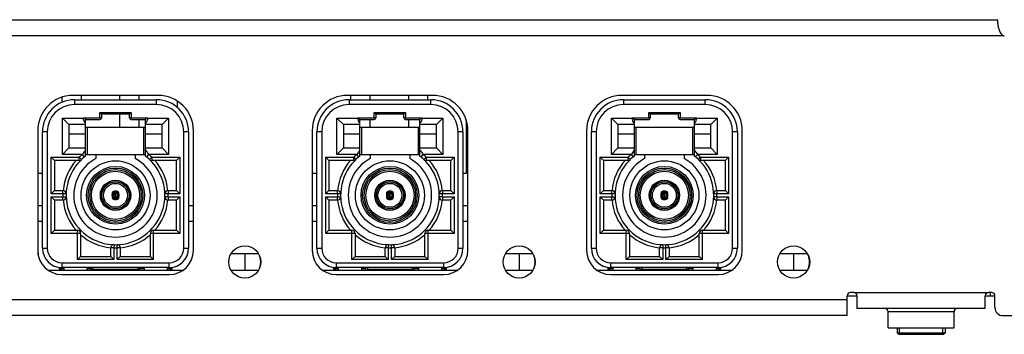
# Model space of a CAD drawing. Header units: millimetres. Extents: x 3541 to 4100, y 1159 to 1591.
# Tile 7 of 9: x 3790 to 3851, y 1539 to 1558. Entities that reach past the tile are written whole.
import ezdxf

# ---------------------------------------------------------------- set-up
doc = ezdxf.new("R2010")
doc.units = ezdxf.units.MM
doc.header["$LTSCALE"] = 0.3
doc.layers.add('00_COMPONENTS', color=7, linetype='Continuous')

# ---------------------------------------------------------------- blocks, each defined once
blk = doc.blocks.new('de-20-049704')
at = {"layer": '00_COMPONENTS', "color": 7}
for p, q in [((214.786, 399.371), (309.389, 399.371)), ((309.389, 399.141), (309.389, 399.371)), ((309.769, 398.371), (309.77, 398.371)), ((251.056, 394.544), (251.056, 394.223)), ((257.061, 394.661), (251.761, 394.661)), ((252.256, 394.661), (252.256, 394.391)), ((254.656, 394.661), (254.656, 394.391)), ((255.856, 394.661), (255.856, 394.391)), ((274.161, 394.661), (268.861, 394.661)), ((269.056, 394.661), (269.056, 394.391)), ((270.256, 394.661), (270.256, 394.391)), ((272.656, 394.661), (272.656, 394.391)), ((273.856, 394.661), (273.856, 394.391)), ((291.261, 394.661), (285.961, 394.661)), ((251.836, 394.391), (256.976, 394.391)), ((258.256, 394.308), (258.256, 393.91)), ((268.936, 394.391), (274.076, 394.391)), ((286.036, 394.391), (291.176, 394.391)), ((253.531, 393.491), (253.431, 393.591)), ((253.531, 393.491), (253.531, 393.266)), ((255.281, 393.491), (253.531, 393.491)), ((254.656, 393.491), (254.656, 392.691)), ((255.281, 393.491), (255.381, 393.591)), ((255.281, 393.266), (255.281, 393.491)), ((270.631, 393.491), (270.531, 393.591)), ((270.631, 393.491), (270.631, 393.266)), ((272.381, 393.491), (270.631, 393.491)), ((272.381, 393.491), (272.481, 393.591)), ((272.381, 393.266), (272.381, 393.491)), ((287.731, 393.491), (287.631, 393.591)), ((289.481, 393.491), (287.731, 393.491)), ((287.731, 393.491), (287.731, 393.266)), ((289.481, 393.491), (289.581, 393.591)), ((289.481, 393.266), (289.481, 393.491)), ((251.506, 392.841), (251.106, 393.241)), ((251.506, 392.841), (251.506, 391.391)), ((252.536, 392.841), (251.506, 392.841)), ((252.386, 393.266), (252.386, 393.241)), ((252.386, 393.266), (252.536, 393.179)), ((252.386, 393.266), (253.431, 393.266)), ((252.536, 390.882), (252.536, 393.179)), ((252.536, 393.166), (253.431, 393.166)), ((252.536, 392.691), (256.276, 392.691)), ((255.381, 393.266), (256.426, 393.266)), ((255.381, 393.166), (256.276, 393.166)), ((255.856, 393.166), (255.856, 392.691)), ((256.276, 393.179), (256.426, 393.266)), ((256.276, 390.882), (256.276, 393.179)), ((257.306, 392.841), (256.276, 392.841)), ((256.426, 393.241), (256.426, 393.266)), ((257.306, 392.841), (257.706, 393.241)), ((257.306, 391.391), (257.306, 392.841)), ((268.606, 392.841), (268.206, 393.241)), ((268.606, 392.841), (268.606, 391.391)), ((269.636, 392.841), (268.606, 392.841)), ((269.486, 393.266), (269.486, 393.241)), ((269.486, 393.266), (270.531, 393.266)), ((269.486, 393.266), (269.636, 393.179)), ((269.636, 390.882), (269.636, 393.179)), ((269.636, 393.166), (270.531, 393.166)), ((269.636, 392.691), (273.376, 392.691)), ((270.256, 393.166), (270.256, 392.691)), ((272.481, 393.266), (273.526, 393.266)), ((272.481, 393.166), (273.376, 393.166)), ((272.656, 393.166), (272.656, 392.691)), ((273.376, 393.179), (273.526, 393.266)), ((273.376, 390.882), (273.376, 393.179)), ((274.406, 392.841), (273.376, 392.841)), ((273.526, 393.241), (273.526, 393.266)), ((274.406, 392.841), (274.806, 393.241)), ((274.406, 391.391), (274.406, 392.841)), ((276.256, 393.132), (276.256, 389.791)), ((285.706, 392.841), (285.306, 393.241)), ((286.736, 392.841), (285.706, 392.841)), ((285.706, 392.841), (285.706, 391.391)), ((286.586, 393.266), (287.631, 393.266)), ((286.586, 393.266), (286.736, 393.179)), ((286.586, 393.266), (286.586, 393.241)), ((286.736, 390.882), (286.736, 393.179)), ((286.736, 393.166), (287.631, 393.166)), ((286.736, 392.691), (290.476, 392.691)), ((289.581, 393.266), (290.626, 393.266)), ((289.581, 393.166), (290.476, 393.166)), ((290.476, 393.179), (290.626, 393.266)), ((290.476, 390.882), (290.476, 393.179)), ((291.506, 392.841), (290.476, 392.841)), ((290.626, 393.241), (290.626, 393.266)), ((291.506, 392.841), (291.906, 393.241)), ((291.506, 391.391), (291.506, 392.841)), ((249.561, 392.461), (249.561, 385.011)), ((249.856, 385.141), (249.856, 392.391)), ((252.536, 392.241), (251.506, 392.241)), ((257.306, 392.241), (256.276, 392.241)), ((258.956, 392.391), (258.956, 385.141)), ((259.261, 385.011), (259.261, 392.461)), ((266.661, 392.461), (266.661, 385.011)), ((266.956, 385.141), (266.956, 392.391)), ((269.636, 392.241), (268.606, 392.241)), ((274.406, 392.241), (273.376, 392.241)), ((276.056, 392.391), (276.056, 385.141)), ((276.361, 385.011), (276.361, 392.461)), ((283.761, 392.461), (283.761, 385.011)), ((284.056, 385.141), (284.056, 392.391)), ((286.736, 392.241), (285.706, 392.241)), ((291.506, 392.241), (290.476, 392.241)), ((293.156, 392.391), (293.156, 385.141)), ((293.461, 385.011), (293.461, 392.461)), ((251.506, 391.391), (251.106, 390.991)), ((251.506, 391.391), (252.536, 391.391)), ((252.536, 390.991), (256.276, 390.991)), ((253.174, 390.991), (253.174, 390.73)), ((255.638, 390.991), (255.638, 390.73)), ((256.276, 391.391), (257.306, 391.391)), ((257.306, 391.391), (257.706, 390.991)), ((268.606, 391.391), (268.206, 390.991)), ((268.606, 391.391), (269.636, 391.391)), ((269.636, 390.991), (273.376, 390.991)), ((270.274, 390.991), (270.274, 390.73)), ((272.738, 390.991), (272.738, 390.73)), ((273.376, 391.391), (274.406, 391.391)), ((274.406, 391.391), (274.806, 390.991)), ((285.706, 391.391), (285.306, 390.991)), ((285.706, 391.391), (286.736, 391.391)), ((286.736, 390.991), (290.476, 390.991)), ((287.374, 390.991), (287.374, 390.73)), ((289.838, 390.991), (289.838, 390.73)), ((290.476, 391.391), (291.506, 391.391)), ((291.506, 391.391), (291.906, 390.991)), ((250.606, 390.616), (250.406, 390.816)), ((250.606, 390.616), (250.606, 388.741)), ((252.151, 390.616), (250.606, 390.616)), ((258.206, 390.616), (256.661, 390.616)), ((258.206, 390.616), (258.406, 390.816)), ((258.206, 388.741), (258.206, 390.616)), ((267.706, 390.616), (267.506, 390.816)), ((267.706, 390.616), (267.706, 388.741)), ((269.251, 390.616), (267.706, 390.616)), ((275.306, 390.616), (273.761, 390.616)), ((275.306, 390.616), (275.506, 390.816)), ((275.306, 388.741), (275.306, 390.616)), ((284.806, 390.616), (284.606, 390.816)), ((286.351, 390.616), (284.806, 390.616)), ((284.806, 390.616), (284.806, 388.741)), ((292.406, 390.616), (290.861, 390.616)), ((292.406, 390.616), (292.606, 390.816)), ((292.406, 388.741), (292.406, 390.616)), ((249.856, 389.791), (249.561, 389.791)), ((266.956, 389.791), (266.661, 389.791)), ((276.256, 389.791), (276.056, 389.791)), ((250.606, 388.741), (250.406, 388.541)), ((250.606, 388.741), (251.132, 388.741)), ((257.679, 388.741), (258.206, 388.741)), ((258.206, 388.741), (258.406, 388.541)), ((267.706, 388.741), (267.506, 388.541)), ((267.706, 388.741), (268.232, 388.741)), ((274.779, 388.741), (275.306, 388.741)), ((275.306, 388.741), (275.506, 388.541)), ((284.806, 388.741), (284.606, 388.541)), ((284.806, 388.741), (285.332, 388.741)), ((291.879, 388.741), (292.406, 388.741)), ((292.406, 388.741), (292.606, 388.541)), ((249.856, 387.791), (249.561, 387.791)), ((250.606, 388.141), (250.406, 388.341)), ((250.606, 388.141), (250.606, 386.266)), ((251.132, 388.141), (250.606, 388.141)), ((258.206, 388.141), (257.679, 388.141)), ((258.206, 388.141), (258.406, 388.341)), ((258.206, 386.266), (258.206, 388.141)), ((259.261, 387.791), (258.956, 387.791)), ((266.956, 387.791), (266.661, 387.791)), ((267.706, 388.141), (267.506, 388.341)), ((268.232, 388.141), (267.706, 388.141)), ((267.706, 388.141), (267.706, 386.266)), ((275.306, 388.141), (274.779, 388.141)), ((275.306, 388.141), (275.506, 388.341)), ((275.306, 386.266), (275.306, 388.141)), ((276.361, 387.791), (276.056, 387.791)), ((284.806, 388.141), (284.606, 388.341)), ((285.332, 388.141), (284.806, 388.141)), ((284.806, 388.141), (284.806, 386.266)), ((292.406, 388.141), (291.879, 388.141)), ((292.406, 388.141), (292.606, 388.341)), ((292.406, 386.266), (292.406, 388.141)), ((249.856, 386.801), (249.561, 386.801)), ((249.581, 384.764), (249.581, 386.801)), ((259.261, 386.801), (258.956, 386.801)), ((266.956, 386.801), (266.661, 386.801)), ((276.361, 386.801), (276.056, 386.801)), ((250.606, 386.266), (250.406, 386.066)), ((250.606, 386.266), (252.031, 386.266)), ((252.231, 386.066), (252.231, 384.641)), ((256.581, 384.641), (256.581, 386.066)), ((256.781, 386.266), (258.206, 386.266)), ((258.206, 386.266), (258.406, 386.066)), ((267.706, 386.266), (267.506, 386.066)), ((267.706, 386.266), (269.131, 386.266)), ((269.331, 386.066), (269.331, 384.641)), ((273.681, 384.641), (273.681, 386.066)), ((273.881, 386.266), (275.306, 386.266)), ((275.306, 386.266), (275.506, 386.066)), ((284.806, 386.266), (284.606, 386.066)), ((284.806, 386.266), (286.231, 386.266)), ((286.431, 386.066), (286.431, 384.641)), ((290.781, 384.641), (290.781, 386.066)), ((290.981, 386.266), (292.406, 386.266)), ((292.406, 386.266), (292.606, 386.066)), ((254.106, 384.641), (254.106, 385.167)), ((254.706, 385.167), (254.706, 384.641)), ((263.327, 384.791), (261.595, 384.791)), ((262.456, 384.791), (262.456, 383.791)), ((271.206, 384.641), (271.206, 385.167)), ((271.806, 385.167), (271.806, 384.641)), ((280.427, 384.791), (278.695, 384.791)), ((279.556, 384.791), (279.556, 383.791)), ((288.306, 384.641), (288.306, 385.167)), ((288.906, 385.167), (288.906, 384.641)), ((297.527, 384.791), (295.795, 384.791)), ((296.656, 384.791), (296.656, 383.791)), ((252.231, 384.641), (252.031, 384.441)), ((252.231, 384.641), (254.106, 384.641)), ((254.106, 384.641), (254.306, 384.441)), ((254.706, 384.641), (254.506, 384.441)), ((254.706, 384.641), (256.581, 384.641)), ((256.581, 384.641), (256.781, 384.441)), ((269.331, 384.641), (269.131, 384.441)), ((269.331, 384.641), (271.206, 384.641)), ((271.206, 384.641), (271.406, 384.441)), ((271.806, 384.641), (271.606, 384.441)), ((271.806, 384.641), (273.681, 384.641)), ((273.681, 384.641), (273.881, 384.441)), ((286.431, 384.641), (286.231, 384.441)), ((286.431, 384.641), (288.306, 384.641)), ((288.306, 384.641), (288.506, 384.441)), ((288.906, 384.641), (288.706, 384.441)), ((288.906, 384.641), (290.781, 384.641)), ((290.781, 384.641), (290.981, 384.441)), ((250.188, 383.791), (258.633, 383.791)), ((250.906, 383.841), (250.906, 383.95)), ((257.756, 383.941), (251.056, 383.941)), ((251.061, 383.511), (257.761, 383.511)), ((251.186, 383.941), (251.186, 383.791)), ((252.626, 383.941), (252.626, 383.791)), ((252.901, 383.791), (252.901, 383.941)), ((252.951, 383.79), (253.001, 383.841)), ((255.86, 383.791), (255.81, 383.841)), ((255.91, 383.791), (255.91, 383.941)), ((256.186, 383.941), (256.186, 383.791)), ((257.626, 383.941), (257.626, 383.791)), ((257.906, 383.95), (257.906, 383.841)), ((261.595, 383.791), (263.327, 383.791)), ((267.288, 383.791), (275.733, 383.791)), ((268.006, 383.841), (268.006, 383.95)), ((274.856, 383.941), (268.156, 383.941)), ((268.161, 383.511), (274.861, 383.511)), ((268.286, 383.941), (268.286, 383.791)), ((269.726, 383.941), (269.726, 383.791)), ((270.001, 383.791), (270.001, 383.941)), ((270.051, 383.79), (270.101, 383.841)), ((272.96, 383.791), (272.91, 383.841)), ((273.01, 383.791), (273.01, 383.941)), ((273.286, 383.941), (273.286, 383.791)), ((274.726, 383.941), (274.726, 383.791)), ((275.006, 383.95), (275.006, 383.841)), ((278.695, 383.791), (280.427, 383.791)), ((284.388, 383.791), (292.833, 383.791)), ((285.106, 383.841), (285.106, 383.95)), ((291.956, 383.941), (285.256, 383.941)), ((285.261, 383.511), (291.961, 383.511)), ((285.386, 383.941), (285.386, 383.791)), ((286.826, 383.941), (286.826, 383.791)), ((287.101, 383.791), (287.101, 383.941)), ((287.151, 383.79), (287.201, 383.841)), ((290.06, 383.791), (290.01, 383.841)), ((290.11, 383.791), (290.11, 383.941)), ((290.386, 383.941), (290.386, 383.791)), ((291.826, 383.941), (291.826, 383.791)), ((292.106, 383.95), (292.106, 383.841)), ((295.795, 383.791), (297.527, 383.791)), ((300.406, 382.391), (300.206, 382.391)), ((309.006, 382.391), (308.806, 382.391)), ((300.006, 382.191), (300.606, 382.191)), ((300.006, 380.951), (300.006, 382.191)), ((300.606, 382.191), (300.606, 381.391)), ((308.606, 382.191), (309.206, 382.191)), ((308.606, 381.391), (308.606, 382.191)), ((309.206, 381.451), (309.206, 382.191)), ((308.606, 381.391), (300.606, 381.391)), ((302.556, 380.191), (302.556, 381.191)), ((306.656, 380.191), (306.656, 381.191)), ((300.006, 380.951), (218.006, 380.951)), ((309.706, 380.951), (317.479, 380.951)), ((302.556, 380.191), (306.656, 380.191)), ((303.106, 380.191), (303.106, 379.891)), ((303.106, 379.89), (303.319, 379.891)), ((303.206, 379.791), (303.106, 379.891)), ((303.207, 379.791), (306.004, 379.791)), ((303.319, 379.891), (304.606, 379.891)), ((304.606, 379.891), (305.892, 379.891)), ((305.892, 379.891), (306.106, 379.89)), ((306.006, 379.791), (306.106, 379.891)), ((306.106, 380.191), (306.106, 379.891))]:
    blk.add_line(p, q, dxfattribs=at)
at = {"layer": '00_COMPONENTS', "color": 4}
for p, q in [((309.77, 398.371), (214.404, 398.371)), ((251.856, 394.391), (251.856, 394.091)), ((256.956, 394.091), (251.856, 394.091)), ((256.956, 394.091), (256.956, 394.391)), ((268.956, 394.391), (268.956, 394.091)), ((274.056, 394.091), (268.956, 394.091)), ((274.056, 394.091), (274.056, 394.391)), ((286.056, 394.391), (286.056, 394.091)), ((291.156, 394.091), (286.056, 394.091)), ((291.156, 394.091), (291.156, 394.391)), ((253.431, 393.266), (253.431, 393.591)), ((253.431, 393.591), (255.381, 393.591)), ((255.381, 393.591), (255.381, 393.266)), ((270.531, 393.266), (270.531, 393.591)), ((270.531, 393.591), (272.481, 393.591)), ((272.481, 393.591), (272.481, 393.266)), ((287.631, 393.591), (289.581, 393.591)), ((287.631, 393.266), (287.631, 393.591)), ((289.581, 393.591), (289.581, 393.266)), ((251.106, 390.991), (251.106, 393.241)), ((251.106, 393.241), (252.386, 393.241)), ((252.636, 392.691), (252.636, 390.991)), ((256.176, 390.991), (256.176, 392.691)), ((256.426, 393.241), (257.706, 393.241)), ((257.706, 393.241), (257.706, 390.991)), ((268.206, 390.991), (268.206, 393.241)), ((268.206, 393.241), (269.486, 393.241)), ((269.736, 392.691), (269.736, 390.991)), ((273.276, 390.991), (273.276, 392.691)), ((273.526, 393.241), (274.806, 393.241)), ((274.806, 393.241), (274.806, 390.991)), ((285.306, 393.241), (286.586, 393.241)), ((285.306, 390.991), (285.306, 393.241)), ((286.836, 392.691), (286.836, 390.991)), ((290.376, 390.991), (290.376, 392.691)), ((290.626, 393.241), (291.906, 393.241)), ((291.906, 393.241), (291.906, 390.991)), ((250.156, 392.391), (249.856, 392.391)), ((250.156, 392.391), (250.156, 385.141)), ((258.656, 385.141), (258.656, 392.391)), ((258.956, 392.391), (258.656, 392.391)), ((267.256, 392.391), (266.956, 392.391)), ((267.256, 392.391), (267.256, 385.141)), ((276.056, 392.391), (275.756, 392.391)), ((275.756, 385.141), (275.756, 392.391)), ((284.356, 392.391), (284.056, 392.391)), ((284.356, 392.391), (284.356, 385.141)), ((293.156, 392.391), (292.856, 392.391)), ((292.856, 385.141), (292.856, 392.391)), ((252.351, 390.991), (251.106, 390.991)), ((252.476, 390.835), (252.351, 390.991)), ((256.461, 390.991), (256.335, 390.835)), ((257.706, 390.991), (256.461, 390.991)), ((269.451, 390.991), (268.206, 390.991)), ((269.576, 390.835), (269.451, 390.991)), ((273.561, 390.991), (273.435, 390.835)), ((274.806, 390.991), (273.561, 390.991)), ((286.551, 390.991), (285.306, 390.991)), ((286.676, 390.835), (286.551, 390.991)), ((290.661, 390.991), (290.535, 390.835)), ((291.906, 390.991), (290.661, 390.991)), ((250.406, 388.541), (250.406, 390.816)), ((250.406, 390.816), (252.151, 390.816)), ((252.151, 390.616), (252.151, 390.816)), ((252.151, 390.816), (252.289, 390.67)), ((256.523, 390.67), (256.661, 390.816)), ((256.661, 390.816), (256.661, 390.616)), ((256.661, 390.816), (258.406, 390.816)), ((258.406, 390.816), (258.406, 388.541)), ((267.506, 388.541), (267.506, 390.816)), ((267.506, 390.816), (269.251, 390.816)), ((269.251, 390.616), (269.251, 390.816)), ((269.251, 390.816), (269.389, 390.67)), ((273.623, 390.67), (273.761, 390.816)), ((273.761, 390.816), (275.506, 390.816)), ((273.761, 390.816), (273.761, 390.616)), ((275.506, 390.816), (275.506, 388.541)), ((284.606, 390.816), (286.351, 390.816)), ((284.606, 388.541), (284.606, 390.816)), ((286.351, 390.816), (286.489, 390.67)), ((286.351, 390.616), (286.351, 390.816)), ((290.723, 390.67), (290.861, 390.816)), ((290.861, 390.816), (292.606, 390.816)), ((290.861, 390.816), (290.861, 390.616)), ((292.606, 390.816), (292.606, 388.541)), ((251.132, 388.541), (250.406, 388.541)), ((251.132, 388.541), (251.132, 388.741)), ((251.332, 388.534), (251.132, 388.541)), ((254.202, 388.44), (254.202, 388.45)), ((254.202, 388.44), (254.206, 388.44)), ((254.202, 388.44), (254.202, 388.433)), ((254.384, 388.44), (254.287, 388.44)), ((254.406, 388.322), (254.406, 388.419)), ((257.679, 388.541), (257.479, 388.534)), ((257.679, 388.741), (257.679, 388.541)), ((258.406, 388.541), (257.679, 388.541)), ((268.232, 388.541), (267.506, 388.541)), ((268.232, 388.541), (268.232, 388.741)), ((268.432, 388.534), (268.232, 388.541)), ((271.302, 388.44), (271.302, 388.45)), ((271.302, 388.44), (271.306, 388.44)), ((271.302, 388.44), (271.302, 388.433)), ((271.484, 388.44), (271.387, 388.44)), ((271.506, 388.322), (271.506, 388.419)), ((274.779, 388.541), (274.579, 388.534)), ((274.779, 388.741), (274.779, 388.541)), ((275.506, 388.541), (274.779, 388.541)), ((285.332, 388.541), (284.606, 388.541)), ((285.332, 388.541), (285.332, 388.741)), ((285.532, 388.534), (285.332, 388.541)), ((288.402, 388.44), (288.402, 388.45)), ((288.402, 388.44), (288.406, 388.44)), ((288.402, 388.44), (288.402, 388.433)), ((288.584, 388.44), (288.487, 388.44)), ((288.606, 388.322), (288.606, 388.419)), ((291.879, 388.541), (291.679, 388.534)), ((291.879, 388.741), (291.879, 388.541)), ((292.606, 388.541), (291.879, 388.541)), ((250.406, 386.066), (250.406, 388.341)), ((250.406, 388.341), (251.132, 388.341)), ((251.132, 388.341), (251.332, 388.347)), ((251.132, 388.141), (251.132, 388.341)), ((254.406, 388.2), (254.406, 388.241)), ((257.679, 388.341), (257.479, 388.347)), ((257.679, 388.341), (257.679, 388.141)), ((257.679, 388.341), (258.406, 388.341)), ((258.406, 388.341), (258.406, 386.066)), ((267.506, 388.341), (268.232, 388.341)), ((267.506, 386.066), (267.506, 388.341)), ((268.232, 388.341), (268.432, 388.347)), ((268.232, 388.141), (268.232, 388.341)), ((271.506, 388.2), (271.506, 388.241)), ((274.779, 388.341), (274.579, 388.347)), ((274.779, 388.341), (275.506, 388.341)), ((274.779, 388.341), (274.779, 388.141)), ((275.506, 388.341), (275.506, 386.066)), ((284.606, 388.341), (285.332, 388.341)), ((284.606, 386.066), (284.606, 388.341)), ((285.332, 388.341), (285.532, 388.347)), ((285.332, 388.141), (285.332, 388.341)), ((288.606, 388.2), (288.606, 388.241)), ((291.879, 388.341), (291.679, 388.347)), ((291.879, 388.341), (292.606, 388.341)), ((291.879, 388.341), (291.879, 388.141)), ((292.606, 388.341), (292.606, 386.066)), ((252.231, 386.066), (250.406, 386.066)), ((252.031, 384.441), (252.031, 386.266)), ((258.406, 386.066), (256.581, 386.066)), ((256.781, 384.441), (256.781, 386.266)), ((269.331, 386.066), (267.506, 386.066)), ((269.131, 384.441), (269.131, 386.266)), ((275.506, 386.066), (273.681, 386.066)), ((273.881, 384.441), (273.881, 386.266)), ((286.431, 386.066), (284.606, 386.066)), ((286.231, 384.441), (286.231, 386.266)), ((292.606, 386.066), (290.781, 386.066)), ((290.981, 384.441), (290.981, 386.266)), ((254.312, 385.367), (254.306, 385.167)), ((254.506, 385.167), (254.5, 385.367)), ((271.412, 385.367), (271.406, 385.167)), ((271.606, 385.167), (271.6, 385.367)), ((288.512, 385.367), (288.506, 385.167)), ((288.706, 385.167), (288.7, 385.367)), ((249.856, 385.141), (250.156, 385.141)), ((254.306, 385.167), (254.106, 385.167)), ((254.306, 385.167), (254.306, 384.441)), ((254.506, 384.441), (254.506, 385.167)), ((254.706, 385.167), (254.506, 385.167)), ((258.656, 385.141), (258.956, 385.141)), ((266.956, 385.141), (267.256, 385.141)), ((271.406, 385.167), (271.206, 385.167)), ((271.406, 385.167), (271.406, 384.441)), ((271.806, 385.167), (271.606, 385.167)), ((271.606, 384.441), (271.606, 385.167)), ((275.756, 385.141), (276.056, 385.141)), ((284.056, 385.141), (284.356, 385.141)), ((288.506, 385.167), (288.306, 385.167)), ((288.506, 385.167), (288.506, 384.441)), ((288.906, 385.167), (288.706, 385.167)), ((288.706, 384.441), (288.706, 385.167)), ((292.856, 385.141), (293.156, 385.141)), ((251.056, 384.241), (251.056, 383.941)), ((251.056, 384.241), (257.756, 384.241)), ((254.306, 384.441), (252.031, 384.441)), ((256.781, 384.441), (254.506, 384.441)), ((257.756, 383.941), (257.756, 384.241)), ((268.156, 384.241), (274.856, 384.241)), ((268.156, 384.241), (268.156, 383.941)), ((271.406, 384.441), (269.131, 384.441)), ((273.881, 384.441), (271.606, 384.441)), ((274.856, 383.941), (274.856, 384.241)), ((285.256, 384.241), (291.956, 384.241)), ((285.256, 384.241), (285.256, 383.941)), ((288.506, 384.441), (286.231, 384.441)), ((290.981, 384.441), (288.706, 384.441)), ((291.956, 383.941), (291.956, 384.241)), ((250.906, 383.891), (251.186, 383.891)), ((250.906, 383.841), (250.919, 383.841)), ((251.006, 383.942), (251.006, 383.791)), ((252.626, 383.891), (252.901, 383.891)), ((253.001, 383.941), (253.001, 383.841)), ((253.001, 383.841), (255.81, 383.841)), ((255.81, 383.841), (255.81, 383.941)), ((255.91, 383.891), (256.186, 383.891)), ((257.626, 383.891), (257.906, 383.891)), ((257.806, 383.791), (257.806, 383.942)), ((257.892, 383.841), (257.906, 383.841)), ((268.006, 383.891), (268.286, 383.891)), ((268.006, 383.841), (268.019, 383.841)), ((268.106, 383.942), (268.106, 383.791)), ((269.726, 383.891), (270.001, 383.891)), ((270.101, 383.941), (270.101, 383.841)), ((270.101, 383.841), (272.91, 383.841)), ((272.91, 383.841), (272.91, 383.941)), ((273.01, 383.891), (273.286, 383.891)), ((274.726, 383.891), (275.006, 383.891)), ((274.906, 383.791), (274.906, 383.942)), ((274.992, 383.841), (275.006, 383.841)), ((285.106, 383.891), (285.386, 383.891)), ((285.106, 383.841), (285.119, 383.841)), ((285.206, 383.942), (285.206, 383.791)), ((286.826, 383.891), (287.101, 383.891)), ((287.201, 383.941), (287.201, 383.841)), ((287.201, 383.841), (290.01, 383.841)), ((290.01, 383.841), (290.01, 383.941)), ((290.11, 383.891), (290.386, 383.891)), ((291.826, 383.891), (292.106, 383.891)), ((292.006, 383.791), (292.006, 383.942)), ((292.092, 383.841), (292.106, 383.841)), ((300.406, 382.391), (308.806, 382.391)), ((308.906, 382.391), (308.906, 382.191)), ((218.006, 381.951), (300.006, 381.951)), ((306.656, 381.191), (302.556, 381.191)), ((303.256, 379.791), (303.256, 380.191)), ((305.956, 379.791), (305.956, 380.191))]:
    blk.add_line(p, q, dxfattribs=at)
at = {"layer": '00_COMPONENTS', "color": 7}
for centre, radius in [((254.406, 388.44), 2.15), ((254.406, 388.44), 1.8), ((271.506, 388.44), 2.15), ((271.506, 388.44), 1.8), ((288.606, 388.44), 2.15), ((288.606, 388.44), 1.8), ((254.406, 388.44), 1.7), ((254.406, 388.44), 1.6), ((254.406, 388.44), 1.5), ((271.506, 388.44), 1.7), ((271.506, 388.44), 1.6), ((271.506, 388.44), 1.5), ((288.606, 388.44), 1.7), ((288.606, 388.44), 1.6), ((288.606, 388.44), 1.5), ((254.406, 388.44), 0.945), ((254.406, 388.44), 0.94), ((271.506, 388.44), 0.945), ((271.506, 388.44), 0.94), ((288.606, 388.44), 0.945), ((288.606, 388.44), 0.94), ((254.406, 388.44), 0.2), ((271.506, 388.44), 0.2), ((288.606, 388.44), 0.2), ((262.461, 384.291), 1), ((279.561, 384.291), 1), ((296.661, 384.291), 1)]:
    blk.add_circle(centre, radius, dxfattribs=at)
at = {"layer": '00_COMPONENTS', "color": 4}
for centre, radius in [((254.406, 388.44), 0.924), ((254.406, 388.44), 0.844), ((254.406, 388.44), 0.744), ((271.506, 388.44), 0.924), ((271.506, 388.44), 0.844), ((271.506, 388.44), 0.744), ((288.606, 388.44), 0.924), ((288.606, 388.44), 0.844), ((288.606, 388.44), 0.744), ((254.406, 388.44), 0.197), ((254.406, 388.44), 0.119), ((271.506, 388.44), 0.197), ((271.506, 388.44), 0.119), ((288.606, 388.44), 0.197), ((288.606, 388.44), 0.119)]:
    blk.add_circle(centre, radius, dxfattribs=at)
at = {"layer": '00_COMPONENTS', "color": 7}
for centre, radius, start, end in [((309.78, 398.505), 0.135, 266.04793, 268.68929), ((309.78, 398.502), 0.131, 268.6844, 274.00212), ((251.761, 392.461), 2.2, 90, 180), ((257.061, 392.461), 2.2, 0, 90), ((268.861, 392.461), 2.2, 90, 180), ((274.161, 392.461), 2.2, 0, 90), ((285.961, 392.461), 2.2, 90, 180), ((291.261, 392.461), 2.2, 0, 90), ((251.856, 392.391), 2, 90, 180), ((251.836, 394.091), 0.3, 90, 93.75), ((256.956, 392.391), 2, 0, 90), ((256.976, 394.091), 0.3, 86.25005, 90.00009), ((268.956, 392.391), 2, 90, 180), ((268.936, 394.091), 0.3, 90, 93.75), ((274.056, 392.391), 2, 0, 90), ((274.076, 394.091), 0.3, 86.25005, 90.00009), ((286.056, 392.391), 2, 90, 180), ((286.036, 394.091), 0.3, 90, 93.75), ((291.156, 392.391), 2, 0, 90), ((291.176, 394.091), 0.3, 86.25005, 90.00009), ((253.431, 393.266), 0.1, 270, 360), ((255.381, 393.266), 0.1, 180, 270), ((270.531, 393.266), 0.1, 270, 360), ((272.481, 393.266), 0.1, 180, 270), ((287.631, 393.266), 0.1, 270, 360), ((289.581, 393.266), 0.1, 180, 270), ((254.406, 388.44), 3.075, 127.45442, 52.54558), ((271.506, 388.44), 3.075, 127.45442, 52.54558), ((288.606, 388.44), 3.075, 127.45442, 52.54558), ((254.406, 388.44), 3.275, 138.38496, 174.75072), ((254.406, 388.44), 2.6, 118.2762, 61.7238), ((252.151, 390.816), 0.2, 270, 313.51527), ((256.661, 390.816), 0.2, 226.48473, 270), ((254.406, 388.44), 3.275, 5.24928, 41.61503), ((271.506, 388.44), 3.275, 138.38496, 174.75072), ((271.506, 388.44), 2.6, 118.2762, 61.7238), ((269.251, 390.816), 0.2, 270, 313.51527), ((273.761, 390.816), 0.2, 226.48473, 270), ((271.506, 388.44), 3.275, 5.24928, 41.61503), ((288.606, 388.44), 3.275, 138.38496, 174.75072), ((288.606, 388.44), 2.6, 118.2762, 61.7238), ((286.351, 390.816), 0.2, 270, 313.51527), ((290.861, 390.816), 0.2, 226.48473, 270), ((288.606, 388.44), 3.275, 5.24928, 41.61503), ((251.132, 388.541), 0.2, 358.25024, 90), ((254.857, 388.44), 0.669, 164.92566, 195.07424), ((254.406, 388.264), 0.438, 71.95549, 108.04458), ((253.954, 388.44), 0.669, 344.92564, 15.07426), ((257.679, 388.541), 0.2, 90, 181.74976), ((268.232, 388.541), 0.2, 358.25024, 90), ((271.957, 388.44), 0.669, 164.92566, 195.07424), ((271.506, 388.264), 0.438, 71.95549, 108.04458), ((271.054, 388.44), 0.669, 344.92564, 15.07426), ((274.779, 388.541), 0.2, 90, 181.74976), ((285.332, 388.541), 0.2, 358.25024, 90), ((289.057, 388.44), 0.669, 164.92566, 195.07424), ((288.606, 388.264), 0.438, 71.95549, 108.04458), ((288.154, 388.44), 0.669, 344.92564, 15.07426), ((291.879, 388.541), 0.2, 90, 181.74976), ((251.132, 388.341), 0.2, 270, 1.74976), ((254.406, 388.44), 3.275, 185.24928, 221.61504), ((254.406, 388.617), 0.438, 251.95533, 288.04474), ((254.406, 388.44), 3.275, 318.38497, 354.75072), ((257.679, 388.341), 0.2, 178.25024, 270), ((268.232, 388.341), 0.2, 270, 1.74976), ((271.506, 388.44), 3.275, 185.24928, 221.61504), ((271.506, 388.617), 0.438, 251.95533, 288.04474), ((271.506, 388.44), 3.275, 318.38497, 354.75072), ((274.779, 388.341), 0.2, 178.25024, 270), ((285.332, 388.341), 0.2, 270, 1.74976), ((288.606, 388.44), 3.275, 185.24928, 221.61504), ((288.606, 388.617), 0.438, 251.95533, 288.04474), ((288.606, 388.44), 3.275, 318.38497, 354.75072), ((291.879, 388.341), 0.2, 178.25024, 270), ((252.031, 386.066), 0.2, 0, 89.99994), ((254.406, 388.44), 3.275, 228.38499, 264.75072), ((254.406, 388.44), 3.275, 275.24928, 311.61501), ((256.781, 386.066), 0.2, 89.99993, 180), ((269.131, 386.066), 0.2, 0, 89.99994), ((271.506, 388.44), 3.275, 228.38499, 264.75072), ((271.506, 388.44), 3.275, 275.24928, 311.61501), ((273.881, 386.066), 0.2, 89.99993, 180), ((286.231, 386.066), 0.2, 0, 89.99994), ((288.606, 388.44), 3.275, 228.38499, 264.75072), ((288.606, 388.44), 3.275, 275.24928, 311.61501), ((290.981, 386.066), 0.2, 89.99993, 180), ((254.306, 385.167), 0.2, 88.25024, 180), ((254.506, 385.167), 0.2, 0, 91.74976), ((271.406, 385.167), 0.2, 88.25024, 180), ((271.606, 385.167), 0.2, 0, 91.74976), ((288.506, 385.167), 0.2, 88.25024, 180), ((288.706, 385.167), 0.2, 0, 91.74976), ((251.061, 385.011), 1.5, 180, 270), ((251.056, 385.141), 1.2, 180, 270), ((257.756, 385.141), 1.2, 270, 359.99996), ((257.761, 385.011), 1.5, 270, 360), ((268.161, 385.011), 1.5, 180, 270), ((268.156, 385.141), 1.2, 180, 270), ((274.856, 385.141), 1.2, 270, 359.99996), ((274.861, 385.011), 1.5, 270, 360), ((285.261, 385.011), 1.5, 180, 270), ((285.256, 385.141), 1.2, 180, 270), ((291.956, 385.141), 1.2, 270, 359.99996), ((291.961, 385.011), 1.5, 270, 360), ((251.006, 383.891), 0.1, 180, 270), ((251.006, 383.841), 0.1, 180, 210), ((257.806, 383.891), 0.1, 270, 360), ((257.806, 383.841), 0.1, 330, 360), ((268.106, 383.891), 0.1, 180, 270), ((268.106, 383.841), 0.1, 180, 210), ((274.906, 383.891), 0.1, 270, 360), ((274.906, 383.841), 0.1, 330, 360), ((285.206, 383.891), 0.1, 180, 270), ((285.206, 383.841), 0.1, 180, 210), ((292.006, 383.891), 0.1, 270, 360), ((292.006, 383.841), 0.1, 330, 360), ((300.206, 382.191), 0.2, 90, 180), ((300.406, 382.191), 0.2, 0, 90), ((308.806, 382.191), 0.2, 90, 180), ((309.006, 382.191), 0.2, 0, 90), ((302.356, 381.191), 0.2, 0, 90), ((306.856, 381.191), 0.2, 90, 180), ((309.706, 381.451), 0.5, 180, 270)]:
    blk.add_arc(centre, radius, start, end, dxfattribs=at)
at = {"layer": '00_COMPONENTS', "color": 4}
for centre, radius, start, end in [((251.856, 392.391), 1.7, 90, 180), ((256.956, 392.391), 1.7, 0, 90), ((268.956, 392.391), 1.7, 90, 180), ((274.056, 392.391), 1.7, 0, 90), ((286.056, 392.391), 1.7, 90, 180), ((291.156, 392.391), 1.7, 0, 90), ((254.406, 388.44), 3.275, 128.86506, 133.51527), ((256.49, 388.428), 4.868, 144.32043, 148.24424), ((254.406, 388.44), 3.275, 46.48473, 51.13494), ((271.506, 388.44), 3.275, 128.86506, 133.51527), ((273.59, 388.428), 4.868, 144.32043, 148.24424), ((271.506, 388.44), 3.275, 46.48473, 51.13494), ((288.606, 388.44), 3.275, 128.86506, 133.51527), ((290.69, 388.428), 4.868, 144.32043, 148.24424), ((288.606, 388.44), 3.275, 46.48473, 51.13494), ((254.406, 388.44), 3.275, 178.25024, 181.74976), ((254.559, 388.442), 0.357, 177.3075, 178.72761), ((254.603, 388.441), 0.401, 181.15125, 182.40703), ((255.056, 388.705), 0.787, 181.80512, 182.98775), ((254.406, 388.44), 0.0219, 45.01121, 269.99756), ((254.406, 388.44), 0.0219, 270.00923, 44.98856), ((253.344, 388.287), 1.28, 11.77525, 14.04989), ((254.406, 388.44), 3.275, 358.25024, 1.74976), ((271.506, 388.44), 3.275, 178.25024, 181.74976), ((271.659, 388.442), 0.357, 177.3075, 178.72761), ((271.703, 388.441), 0.401, 181.15125, 182.40703), ((272.156, 388.705), 0.787, 181.80512, 182.98775), ((271.506, 388.44), 0.0219, 45.01121, 269.99756), ((271.506, 388.44), 0.0219, 270.00923, 44.98856), ((270.444, 388.287), 1.28, 11.77525, 14.04989), ((271.506, 388.44), 3.275, 358.25024, 1.74976), ((288.606, 388.44), 3.275, 178.25024, 181.74976), ((288.759, 388.442), 0.357, 177.3075, 178.72761), ((288.803, 388.441), 0.401, 181.15125, 182.40703), ((289.256, 388.705), 0.787, 181.80512, 182.98775), ((288.606, 388.44), 0.0219, 45.01121, 269.99756), ((288.606, 388.44), 0.0219, 270.00923, 44.98856), ((287.544, 388.287), 1.28, 11.77525, 14.04989), ((288.606, 388.44), 3.275, 358.25024, 1.74976), ((253.755, 388.176), 0.787, 1.8057, 2.98809), ((253.634, 388.53), 0.982, 348.10901, 348.42023), ((270.855, 388.176), 0.787, 1.8057, 2.98809), ((270.734, 388.53), 0.982, 348.10901, 348.42023), ((287.955, 388.176), 0.787, 1.8057, 2.98809), ((287.834, 388.53), 0.982, 348.10901, 348.42023), ((251.056, 385.141), 0.9, 180, 270), ((254.406, 388.44), 3.275, 268.25024, 271.74976), ((257.756, 385.141), 0.9, 270, 360), ((268.156, 385.141), 0.9, 180, 270), ((271.506, 388.44), 3.275, 268.25024, 271.74976), ((274.856, 385.141), 0.9, 270, 360), ((285.256, 385.141), 0.9, 180, 270), ((288.606, 388.44), 3.275, 268.25024, 271.74976), ((291.956, 385.141), 0.9, 270, 360)]:
    blk.add_arc(centre, radius, start, end, dxfattribs=at)
at = {"layer": '00_COMPONENTS', "color": 7}
for centre, major_axis, ratio, start_param, end_param in [((252.786, 393.241), (0, 0.4), 1, -4.712389, -3.816724), ((253.431, 393.208), (0.1, 0), 0.57735, 0.374734, 1.570796), ((255.381, 393.208), (0.1, 0), 0.57735, 1.570796, 2.766858), ((256.026, 393.241), (0.4, 0), 1, -0.895665, 0), ((269.886, 393.241), (0, 0.4), 1, -4.712389, -3.816724), ((270.531, 393.208), (0.1, 0), 0.57735, 0.374734, 1.570796), ((272.481, 393.208), (0.1, 0), 0.57735, 1.570796, 2.766858), ((273.126, 393.241), (0.4, 0), 1, -0.895665, 0), ((286.986, 393.241), (0, 0.4), 1, -4.712389, -3.816724), ((287.631, 393.208), (0.1, 0), 0.57735, 0.374734, 1.570796), ((289.581, 393.208), (0.1, 0), 0.57735, 1.570796, 2.766858), ((290.226, 393.241), (0.4, 0), 1, -0.895665, 0)]:
    blk.add_ellipse(centre, major_axis=major_axis, ratio=ratio, start_param=start_param, end_param=end_param, dxfattribs=at)
for points, knots in [([(309.389, 399.141), (309.389, 399.079), (309.399, 398.981), (309.428, 398.847), (309.46, 398.736), (309.504, 398.623), (309.564, 398.513), (309.628, 398.441), (309.679, 398.404), (309.716, 398.383), (309.747, 398.372), (309.769, 398.371)], [0, 0, 0, 0, 0.203867, 0.322812, 0.45029, 0.583964, 0.721477, 0.860494, 0.895448, 0.930411, 1, 1, 1, 1]), ([(254.212, 388.614), (254.216, 388.629), (254.226, 388.65), (254.249, 388.671), (254.263, 388.678), (254.27, 388.68)], [0, 0, 0, 0, 0.498702, 0.749366, 1, 1, 1, 1]), ([(254.542, 388.68), (254.549, 388.678), (254.563, 388.671), (254.585, 388.65), (254.596, 388.629), (254.6, 388.614)], [0, 0, 0, 0, 0.250639, 0.501305, 1, 1, 1, 1]), ([(271.312, 388.614), (271.316, 388.629), (271.326, 388.65), (271.349, 388.671), (271.363, 388.678), (271.37, 388.68)], [0, 0, 0, 0, 0.498702, 0.749366, 1, 1, 1, 1]), ([(271.642, 388.68), (271.649, 388.678), (271.663, 388.671), (271.685, 388.65), (271.696, 388.629), (271.7, 388.614)], [0, 0, 0, 0, 0.250639, 0.501305, 1, 1, 1, 1]), ([(288.412, 388.614), (288.416, 388.629), (288.426, 388.65), (288.449, 388.671), (288.463, 388.678), (288.47, 388.68)], [0, 0, 0, 0, 0.498702, 0.749366, 1, 1, 1, 1]), ([(288.742, 388.68), (288.749, 388.678), (288.763, 388.671), (288.785, 388.65), (288.796, 388.629), (288.8, 388.614)], [0, 0, 0, 0, 0.250639, 0.501305, 1, 1, 1, 1]), ([(254.27, 388.201), (254.263, 388.203), (254.249, 388.21), (254.226, 388.231), (254.216, 388.252), (254.212, 388.267)], [0, 0, 0, 0, 0.250639, 0.501305, 1, 1, 1, 1]), ([(254.6, 388.267), (254.596, 388.252), (254.585, 388.231), (254.563, 388.21), (254.549, 388.203), (254.542, 388.201)], [0, 0, 0, 0, 0.498702, 0.749366, 1, 1, 1, 1]), ([(271.37, 388.201), (271.363, 388.203), (271.349, 388.21), (271.326, 388.231), (271.316, 388.252), (271.312, 388.267)], [0, 0, 0, 0, 0.250639, 0.501305, 1, 1, 1, 1]), ([(271.7, 388.267), (271.696, 388.252), (271.685, 388.231), (271.663, 388.21), (271.649, 388.203), (271.642, 388.201)], [0, 0, 0, 0, 0.498702, 0.749366, 1, 1, 1, 1]), ([(288.47, 388.201), (288.463, 388.203), (288.449, 388.21), (288.426, 388.231), (288.416, 388.252), (288.412, 388.267)], [0, 0, 0, 0, 0.250639, 0.501305, 1, 1, 1, 1]), ([(288.8, 388.267), (288.796, 388.252), (288.785, 388.231), (288.763, 388.21), (288.749, 388.203), (288.742, 388.201)], [0, 0, 0, 0, 0.498702, 0.749366, 1, 1, 1, 1]), ([(263.456, 384.291), (263.45, 384.366), (263.432, 384.509), (263.392, 384.648), (263.368, 384.712)], [0, 0, 0, 0, 0.525873, 1, 1, 1, 1]), ([(280.556, 384.291), (280.55, 384.366), (280.532, 384.509), (280.492, 384.648), (280.468, 384.712)], [0, 0, 0, 0, 0.525873, 1, 1, 1, 1]), ([(297.656, 384.291), (297.65, 384.366), (297.632, 384.509), (297.592, 384.648), (297.568, 384.712)], [0, 0, 0, 0, 0.525873, 1, 1, 1, 1]), ([(263.368, 383.869), (263.392, 383.933), (263.432, 384.072), (263.45, 384.215), (263.456, 384.291)], [0, 0, 0, 0, 0.474126, 1, 1, 1, 1]), ([(280.468, 383.869), (280.492, 383.933), (280.532, 384.072), (280.55, 384.215), (280.556, 384.291)], [0, 0, 0, 0, 0.474126, 1, 1, 1, 1]), ([(297.568, 383.869), (297.592, 383.933), (297.632, 384.072), (297.65, 384.215), (297.656, 384.291)], [0, 0, 0, 0, 0.474126, 1, 1, 1, 1])]:
    blk.add_open_spline(points, degree=3, knots=knots, dxfattribs=at)
at = {"layer": '00_COMPONENTS', "color": 4}
for points, knots in [([(256.276, 391.268), (256.29, 391.247), (256.355, 391.157), (256.416, 391.064), (256.461, 390.991)], [0, 0, 0, 0, 0.225417, 1, 1, 1, 1]), ([(273.376, 391.268), (273.39, 391.247), (273.455, 391.157), (273.516, 391.064), (273.561, 390.991)], [0, 0, 0, 0, 0.225417, 1, 1, 1, 1]), ([(290.476, 391.268), (290.49, 391.247), (290.555, 391.157), (290.616, 391.064), (290.661, 390.991)], [0, 0, 0, 0, 0.225417, 1, 1, 1, 1]), ([(254.202, 388.459), (254.203, 388.466), (254.204, 388.485), (254.209, 388.515), (254.213, 388.537), (254.215, 388.548)], [0, 0, 0, 0, 0.254159, 0.629719, 1, 1, 1, 1]), ([(254.202, 388.424), (254.203, 388.416), (254.204, 388.397), (254.209, 388.366), (254.213, 388.344), (254.215, 388.333)], [0, 0, 0, 0, 0.254246, 0.629934, 1, 1, 1, 1]), ([(254.226, 388.598), (254.225, 388.599), (254.22, 388.605), (254.215, 388.61), (254.212, 388.614)], [0, 0, 0, 0, 0.255447, 1, 1, 1, 1]), ([(254.215, 388.548), (254.217, 388.561), (254.221, 388.577), (254.225, 388.594), (254.226, 388.598)], [0, 0, 0, 0, 0.748588, 1, 1, 1, 1]), ([(254.271, 388.664), (254.266, 388.66), (254.254, 388.648), (254.239, 388.626), (254.23, 388.608), (254.226, 388.598)], [0, 0, 0, 0, 0.241189, 0.615004, 1, 1, 1, 1]), ([(254.226, 388.598), (254.229, 388.593), (254.234, 388.583), (254.239, 388.568), (254.239, 388.555), (254.237, 388.547), (254.235, 388.544)], [0, 0, 0, 0, 0.31839, 0.5856, 0.807156, 1, 1, 1, 1]), ([(254.271, 388.664), (254.315, 388.675), (254.406, 388.688), (254.497, 388.675), (254.541, 388.664)], [0, 0, 0, 0, 0.499999, 1, 1, 1, 1]), ([(254.271, 388.664), (254.276, 388.657), (254.285, 388.645), (254.297, 388.631), (254.305, 388.624), (254.31, 388.62), (254.314, 388.618), (254.316, 388.619)], [0, 0, 0, 0, 0.398834, 0.701342, 0.812543, 0.897379, 1, 1, 1, 1]), ([(254.541, 388.664), (254.536, 388.657), (254.527, 388.645), (254.515, 388.631), (254.507, 388.624), (254.502, 388.62), (254.497, 388.618), (254.495, 388.619)], [0, 0, 0, 0, 0.398833, 0.70134, 0.812541, 0.897377, 1, 1, 1, 1]), ([(254.541, 388.664), (254.541, 388.665), (254.541, 388.671), (254.541, 388.676), (254.542, 388.68)], [0, 0, 0, 0, 0.253596, 1, 1, 1, 1]), ([(254.585, 388.598), (254.581, 388.611), (254.569, 388.635), (254.551, 388.655), (254.541, 388.664)], [0, 0, 0, 0, 0.509509, 1, 1, 1, 1]), ([(254.585, 388.598), (254.583, 388.593), (254.578, 388.583), (254.573, 388.568), (254.572, 388.555), (254.575, 388.547), (254.577, 388.544)], [0, 0, 0, 0, 0.316314, 0.583289, 0.805707, 1, 1, 1, 1]), ([(254.585, 388.598), (254.587, 388.599), (254.592, 388.605), (254.597, 388.61), (254.6, 388.614)], [0, 0, 0, 0, 0.255385, 1, 1, 1, 1]), ([(254.597, 388.548), (254.604, 388.513), (254.615, 388.44), (254.604, 388.368), (254.597, 388.333)], [0, 0, 0, 0, 0.499963, 1, 1, 1, 1]), ([(271.302, 388.459), (271.303, 388.466), (271.304, 388.485), (271.309, 388.515), (271.313, 388.537), (271.315, 388.548)], [0, 0, 0, 0, 0.254159, 0.629719, 1, 1, 1, 1]), ([(271.302, 388.424), (271.303, 388.416), (271.304, 388.397), (271.309, 388.366), (271.313, 388.344), (271.315, 388.333)], [0, 0, 0, 0, 0.254246, 0.629934, 1, 1, 1, 1]), ([(271.326, 388.598), (271.325, 388.599), (271.32, 388.605), (271.315, 388.61), (271.312, 388.614)], [0, 0, 0, 0, 0.255447, 1, 1, 1, 1]), ([(271.315, 388.548), (271.317, 388.561), (271.321, 388.577), (271.325, 388.594), (271.326, 388.598)], [0, 0, 0, 0, 0.748588, 1, 1, 1, 1]), ([(271.371, 388.664), (271.366, 388.66), (271.354, 388.648), (271.339, 388.626), (271.33, 388.608), (271.326, 388.598)], [0, 0, 0, 0, 0.241189, 0.615004, 1, 1, 1, 1]), ([(271.326, 388.598), (271.329, 388.593), (271.334, 388.583), (271.339, 388.568), (271.339, 388.555), (271.337, 388.547), (271.335, 388.544)], [0, 0, 0, 0, 0.31839, 0.5856, 0.807156, 1, 1, 1, 1]), ([(271.371, 388.664), (271.415, 388.675), (271.506, 388.688), (271.597, 388.675), (271.641, 388.664)], [0, 0, 0, 0, 0.499999, 1, 1, 1, 1]), ([(271.371, 388.664), (271.376, 388.657), (271.385, 388.645), (271.397, 388.631), (271.405, 388.624), (271.41, 388.62), (271.414, 388.618), (271.416, 388.619)], [0, 0, 0, 0, 0.398834, 0.701342, 0.812543, 0.897379, 1, 1, 1, 1]), ([(271.641, 388.664), (271.636, 388.657), (271.627, 388.645), (271.615, 388.631), (271.607, 388.624), (271.602, 388.62), (271.597, 388.618), (271.595, 388.619)], [0, 0, 0, 0, 0.398833, 0.70134, 0.812541, 0.897377, 1, 1, 1, 1]), ([(271.641, 388.664), (271.641, 388.665), (271.641, 388.671), (271.641, 388.676), (271.642, 388.68)], [0, 0, 0, 0, 0.253596, 1, 1, 1, 1]), ([(271.685, 388.598), (271.681, 388.611), (271.669, 388.635), (271.651, 388.655), (271.641, 388.664)], [0, 0, 0, 0, 0.509509, 1, 1, 1, 1]), ([(271.685, 388.598), (271.683, 388.593), (271.678, 388.583), (271.673, 388.568), (271.672, 388.555), (271.675, 388.547), (271.677, 388.544)], [0, 0, 0, 0, 0.316314, 0.583289, 0.805707, 1, 1, 1, 1]), ([(271.685, 388.598), (271.687, 388.599), (271.692, 388.605), (271.697, 388.61), (271.7, 388.614)], [0, 0, 0, 0, 0.255385, 1, 1, 1, 1]), ([(271.697, 388.548), (271.704, 388.513), (271.715, 388.44), (271.704, 388.368), (271.697, 388.333)], [0, 0, 0, 0, 0.499963, 1, 1, 1, 1]), ([(288.402, 388.459), (288.403, 388.466), (288.404, 388.485), (288.409, 388.515), (288.413, 388.537), (288.415, 388.548)], [0, 0, 0, 0, 0.254159, 0.629719, 1, 1, 1, 1]), ([(288.402, 388.424), (288.403, 388.416), (288.404, 388.397), (288.409, 388.366), (288.413, 388.344), (288.415, 388.333)], [0, 0, 0, 0, 0.254246, 0.629934, 1, 1, 1, 1]), ([(288.426, 388.598), (288.425, 388.599), (288.42, 388.605), (288.415, 388.61), (288.412, 388.614)], [0, 0, 0, 0, 0.255447, 1, 1, 1, 1]), ([(288.415, 388.548), (288.417, 388.561), (288.421, 388.577), (288.425, 388.594), (288.426, 388.598)], [0, 0, 0, 0, 0.748588, 1, 1, 1, 1]), ([(288.471, 388.664), (288.466, 388.66), (288.454, 388.648), (288.439, 388.626), (288.43, 388.608), (288.426, 388.598)], [0, 0, 0, 0, 0.241189, 0.615004, 1, 1, 1, 1]), ([(288.426, 388.598), (288.429, 388.593), (288.434, 388.583), (288.439, 388.568), (288.439, 388.555), (288.437, 388.547), (288.435, 388.544)], [0, 0, 0, 0, 0.31839, 0.5856, 0.807156, 1, 1, 1, 1]), ([(288.471, 388.664), (288.515, 388.675), (288.606, 388.688), (288.697, 388.675), (288.741, 388.664)], [0, 0, 0, 0, 0.499999, 1, 1, 1, 1]), ([(288.471, 388.664), (288.476, 388.657), (288.485, 388.645), (288.497, 388.631), (288.505, 388.624), (288.51, 388.62), (288.514, 388.618), (288.516, 388.619)], [0, 0, 0, 0, 0.398834, 0.701342, 0.812543, 0.897379, 1, 1, 1, 1]), ([(288.741, 388.664), (288.736, 388.657), (288.727, 388.645), (288.715, 388.631), (288.707, 388.624), (288.702, 388.62), (288.697, 388.618), (288.695, 388.619)], [0, 0, 0, 0, 0.398833, 0.70134, 0.812541, 0.897377, 1, 1, 1, 1]), ([(288.741, 388.664), (288.741, 388.665), (288.741, 388.671), (288.741, 388.676), (288.742, 388.68)], [0, 0, 0, 0, 0.253596, 1, 1, 1, 1]), ([(288.785, 388.598), (288.781, 388.611), (288.769, 388.635), (288.751, 388.655), (288.741, 388.664)], [0, 0, 0, 0, 0.509509, 1, 1, 1, 1]), ([(288.785, 388.598), (288.783, 388.593), (288.778, 388.583), (288.773, 388.568), (288.772, 388.555), (288.775, 388.547), (288.777, 388.544)], [0, 0, 0, 0, 0.316314, 0.583289, 0.805707, 1, 1, 1, 1]), ([(288.785, 388.598), (288.787, 388.599), (288.792, 388.605), (288.797, 388.61), (288.8, 388.614)], [0, 0, 0, 0, 0.255385, 1, 1, 1, 1]), ([(288.797, 388.548), (288.804, 388.513), (288.815, 388.44), (288.804, 388.368), (288.797, 388.333)], [0, 0, 0, 0, 0.499963, 1, 1, 1, 1]), ([(254.226, 388.283), (254.225, 388.282), (254.22, 388.276), (254.215, 388.271), (254.212, 388.267)], [0, 0, 0, 0, 0.255385, 1, 1, 1, 1]), ([(254.215, 388.333), (254.216, 388.329), (254.219, 388.312), (254.223, 388.296), (254.226, 388.283)], [0, 0, 0, 0, 0.248722, 1, 1, 1, 1]), ([(254.226, 388.283), (254.229, 388.288), (254.234, 388.298), (254.239, 388.313), (254.239, 388.326), (254.237, 388.334), (254.235, 388.337)], [0, 0, 0, 0, 0.316311, 0.583286, 0.805705, 1, 1, 1, 1]), ([(254.226, 388.283), (254.231, 388.27), (254.243, 388.246), (254.261, 388.226), (254.271, 388.217)], [0, 0, 0, 0, 0.509506, 1, 1, 1, 1]), ([(254.271, 388.217), (254.271, 388.216), (254.271, 388.21), (254.271, 388.205), (254.27, 388.201)], [0, 0, 0, 0, 0.253596, 1, 1, 1, 1]), ([(254.271, 388.217), (254.276, 388.224), (254.285, 388.236), (254.297, 388.25), (254.305, 388.257), (254.31, 388.261), (254.314, 388.263), (254.316, 388.262)], [0, 0, 0, 0, 0.398833, 0.701341, 0.812542, 0.897378, 1, 1, 1, 1]), ([(254.271, 388.217), (254.282, 388.214), (254.326, 388.204), (254.372, 388.2), (254.406, 388.2)], [0, 0, 0, 0, 0.248523, 1, 1, 1, 1]), ([(254.406, 388.2), (254.417, 388.2), (254.463, 388.201), (254.508, 388.209), (254.541, 388.217)], [0, 0, 0, 0, 0.251707, 1, 1, 1, 1]), ([(254.541, 388.217), (254.536, 388.224), (254.527, 388.236), (254.515, 388.25), (254.507, 388.257), (254.502, 388.261), (254.497, 388.263), (254.495, 388.262)], [0, 0, 0, 0, 0.398834, 0.701341, 0.812543, 0.897378, 1, 1, 1, 1]), ([(254.541, 388.217), (254.546, 388.221), (254.558, 388.233), (254.573, 388.255), (254.582, 388.273), (254.585, 388.283)], [0, 0, 0, 0, 0.241189, 0.615004, 1, 1, 1, 1]), ([(254.585, 388.283), (254.582, 388.288), (254.578, 388.298), (254.573, 388.313), (254.572, 388.326), (254.575, 388.334), (254.577, 388.337)], [0, 0, 0, 0, 0.318391, 0.585601, 0.807156, 1, 1, 1, 1]), ([(254.585, 388.283), (254.587, 388.282), (254.592, 388.276), (254.597, 388.271), (254.6, 388.267)], [0, 0, 0, 0, 0.255446, 1, 1, 1, 1]), ([(271.326, 388.283), (271.325, 388.282), (271.32, 388.276), (271.315, 388.271), (271.312, 388.267)], [0, 0, 0, 0, 0.255385, 1, 1, 1, 1]), ([(271.315, 388.333), (271.316, 388.329), (271.319, 388.312), (271.323, 388.296), (271.326, 388.283)], [0, 0, 0, 0, 0.248722, 1, 1, 1, 1]), ([(271.326, 388.283), (271.329, 388.288), (271.334, 388.298), (271.339, 388.313), (271.339, 388.326), (271.337, 388.334), (271.335, 388.337)], [0, 0, 0, 0, 0.316311, 0.583286, 0.805705, 1, 1, 1, 1]), ([(271.326, 388.283), (271.331, 388.27), (271.343, 388.246), (271.361, 388.226), (271.371, 388.217)], [0, 0, 0, 0, 0.509506, 1, 1, 1, 1]), ([(271.371, 388.217), (271.371, 388.216), (271.371, 388.21), (271.371, 388.205), (271.37, 388.201)], [0, 0, 0, 0, 0.253596, 1, 1, 1, 1]), ([(271.371, 388.217), (271.376, 388.224), (271.385, 388.236), (271.397, 388.25), (271.405, 388.257), (271.41, 388.261), (271.414, 388.263), (271.416, 388.262)], [0, 0, 0, 0, 0.398833, 0.701341, 0.812542, 0.897378, 1, 1, 1, 1]), ([(271.371, 388.217), (271.382, 388.214), (271.426, 388.204), (271.472, 388.2), (271.506, 388.2)], [0, 0, 0, 0, 0.248523, 1, 1, 1, 1]), ([(271.506, 388.2), (271.517, 388.2), (271.563, 388.201), (271.608, 388.209), (271.641, 388.217)], [0, 0, 0, 0, 0.251707, 1, 1, 1, 1]), ([(271.641, 388.217), (271.636, 388.224), (271.627, 388.236), (271.615, 388.25), (271.607, 388.257), (271.602, 388.261), (271.597, 388.263), (271.595, 388.262)], [0, 0, 0, 0, 0.398834, 0.701341, 0.812543, 0.897378, 1, 1, 1, 1]), ([(271.641, 388.217), (271.646, 388.221), (271.658, 388.233), (271.673, 388.255), (271.682, 388.273), (271.685, 388.283)], [0, 0, 0, 0, 0.241189, 0.615004, 1, 1, 1, 1]), ([(271.685, 388.283), (271.682, 388.288), (271.678, 388.298), (271.673, 388.313), (271.672, 388.326), (271.675, 388.334), (271.677, 388.337)], [0, 0, 0, 0, 0.318391, 0.585601, 0.807156, 1, 1, 1, 1]), ([(271.685, 388.283), (271.687, 388.282), (271.692, 388.276), (271.697, 388.271), (271.7, 388.267)], [0, 0, 0, 0, 0.255446, 1, 1, 1, 1]), ([(288.426, 388.283), (288.425, 388.282), (288.42, 388.276), (288.415, 388.271), (288.412, 388.267)], [0, 0, 0, 0, 0.255385, 1, 1, 1, 1]), ([(288.415, 388.333), (288.416, 388.329), (288.419, 388.312), (288.423, 388.296), (288.426, 388.283)], [0, 0, 0, 0, 0.248722, 1, 1, 1, 1]), ([(288.426, 388.283), (288.429, 388.288), (288.434, 388.298), (288.439, 388.313), (288.439, 388.326), (288.437, 388.334), (288.435, 388.337)], [0, 0, 0, 0, 0.316311, 0.583286, 0.805705, 1, 1, 1, 1]), ([(288.426, 388.283), (288.431, 388.27), (288.443, 388.246), (288.461, 388.226), (288.471, 388.217)], [0, 0, 0, 0, 0.509506, 1, 1, 1, 1]), ([(288.471, 388.217), (288.471, 388.216), (288.471, 388.21), (288.471, 388.205), (288.47, 388.201)], [0, 0, 0, 0, 0.253596, 1, 1, 1, 1]), ([(288.471, 388.217), (288.476, 388.224), (288.485, 388.236), (288.497, 388.25), (288.505, 388.257), (288.51, 388.261), (288.514, 388.263), (288.516, 388.262)], [0, 0, 0, 0, 0.398833, 0.701341, 0.812542, 0.897378, 1, 1, 1, 1]), ([(288.471, 388.217), (288.482, 388.214), (288.526, 388.204), (288.572, 388.2), (288.606, 388.2)], [0, 0, 0, 0, 0.248523, 1, 1, 1, 1]), ([(288.606, 388.2), (288.617, 388.2), (288.663, 388.201), (288.708, 388.209), (288.741, 388.217)], [0, 0, 0, 0, 0.251707, 1, 1, 1, 1]), ([(288.741, 388.217), (288.736, 388.224), (288.727, 388.236), (288.715, 388.25), (288.707, 388.257), (288.702, 388.261), (288.697, 388.263), (288.695, 388.262)], [0, 0, 0, 0, 0.398834, 0.701341, 0.812543, 0.897378, 1, 1, 1, 1]), ([(288.741, 388.217), (288.746, 388.221), (288.758, 388.233), (288.773, 388.255), (288.782, 388.273), (288.785, 388.283)], [0, 0, 0, 0, 0.241189, 0.615004, 1, 1, 1, 1]), ([(288.785, 388.283), (288.782, 388.288), (288.778, 388.298), (288.773, 388.313), (288.772, 388.326), (288.775, 388.334), (288.777, 388.337)], [0, 0, 0, 0, 0.318391, 0.585601, 0.807156, 1, 1, 1, 1]), ([(288.785, 388.283), (288.787, 388.282), (288.792, 388.276), (288.797, 388.271), (288.8, 388.267)], [0, 0, 0, 0, 0.255446, 1, 1, 1, 1])]:
    blk.add_open_spline(points, degree=3, knots=knots, dxfattribs=at)
for points in [[(254.596, 388.327), (254.593, 388.313), (254.589, 388.298), (254.585, 388.283)], [(271.696, 388.327), (271.693, 388.313), (271.689, 388.298), (271.685, 388.283)], [(288.796, 388.327), (288.793, 388.313), (288.789, 388.298), (288.785, 388.283)]]:
    blk.add_open_spline(points, degree=3, dxfattribs=at)

msp = doc.modelspace()

# ---------------------------------------------------------------- block references
msp.add_blockref('de-20-049704', (3541.432, 1159.022))

doc.saveas('drawing.dxf')
